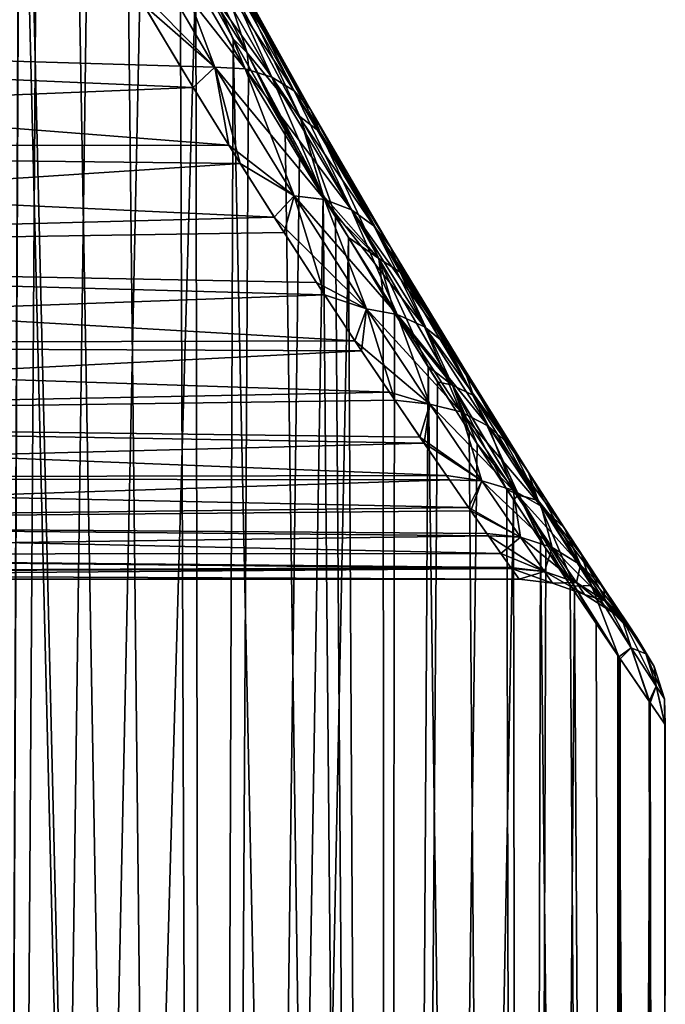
# Model space of a CAD drawing. Header units: millimetres. Extents: x -24 to 50, y -104 to 68.
# Tile 21 of 107: x 21.19 to 22.5, y -79.36 to -77.36. Entities that reach past the tile are written whole.
import ezdxf

# ---------------------------------------------------------------- set-up
doc = ezdxf.new("R2010")
doc.units = ezdxf.units.MM
doc.header["$LTSCALE"] = 65.185185
for name, color, linetype in [('65', 7, 'CONTINUOUS'), ('68', 7, 'CONTINUOUS'), ('73', 7, 'CONTINUOUS')]:
    doc.layers.add(name, color=color, linetype=linetype)

msp = doc.modelspace()

# ---------------------------------------------------------------- linework, layer by layer
at = {"layer": '65', "color": 253, "linetype": 'Continuous', "true_color": 0xaab4c3}
for points in [[(21.187, -76.5452, 4.2392), (21.1018, -76.3478, 4.361), (21.1224, -92, 4.332), (21.187, -76.5452, 4.2392)], [(21.1867, -76.5446, -4.2396), (21.2237, -76.6263, -4.1851), (21.1224, -92, -4.332), (21.1867, -76.5446, -4.2396)], [(21.5681, -92, 3.6208), (21.187, -76.5452, 4.2392), (21.1224, -92, 4.332), (21.5681, -92, 3.6208)], [(21.1974, -76.5684, 4.224), (21.187, -76.5452, 4.2392), (21.5681, -92, 3.6208), (21.1974, -76.5684, 4.224)], [(21.2989, -76.7868, 4.071), (21.1974, -76.5684, 4.224), (21.5681, -92, 3.6208), (21.2989, -76.7868, 4.071)], [(21.2237, -76.6263, -4.1851), (21.3286, -76.8481, -4.0247), (21.1224, -92, -4.332), (21.2237, -76.6263, -4.1851)], [(21.4045, -77.0004, 3.9028), (21.2989, -76.7868, 4.071), (21.5681, -92, 3.6208), (21.4045, -77.0004, 3.9028)], [(21.3286, -76.8481, -4.0247), (21.4361, -77.062, -3.8505), (21.1224, -92, -4.332), (21.3286, -76.8481, -4.0247)], [(21.5121, -77.2067, 3.7205), (21.4045, -77.0004, 3.9028), (21.5681, -92, 3.6208), (21.5121, -77.2067, 3.7205)], [(21.4361, -77.062, -3.8505), (21.5441, -77.2662, -3.6639), (21.1224, -92, -4.332), (21.4361, -77.062, -3.8505)], [(21.6197, -77.4037, 3.5255), (21.5121, -77.2067, 3.7205), (21.5681, -92, 3.6208), (21.6197, -77.4037, 3.5255)], [(21.1224, -92, -4.332), (21.5441, -77.2662, -3.6639), (21.5681, -92, -3.6208), (21.1224, -92, -4.332)], [(21.5441, -77.2662, -3.6639), (21.6508, -77.4591, -3.4665), (21.5681, -92, -3.6208), (21.5441, -77.2662, -3.6639)], [(21.9315, -92, 2.8643), (21.6197, -77.4037, 3.5255), (21.5681, -92, 3.6208), (21.9315, -92, 2.8643)], [(21.7255, -77.5897, 3.3193), (21.6197, -77.4037, 3.5255), (21.9315, -92, 2.8643), (21.7255, -77.5897, 3.3193)], [(21.6508, -77.4591, -3.4665), (21.7545, -77.6396, -3.2598), (21.5681, -92, -3.6208), (21.6508, -77.4591, -3.4665)], [(21.8025, -77.7211, 3.1584), (21.7255, -77.5897, 3.3193), (21.9315, -92, 2.8643), (21.8025, -77.7211, 3.1584)], [(21.7545, -77.6396, -3.2598), (21.8027, -77.7214, -3.158), (21.5681, -92, -3.6208), (21.7545, -77.6396, -3.2598)], [(21.8027, -77.7214, -3.158), (21.8537, -77.8066, -3.0459), (21.5681, -92, -3.6208), (21.8027, -77.7214, -3.158)], [(21.8276, -77.7631, 3.1039), (21.8025, -77.7211, 3.1584), (21.9315, -92, 2.8643), (21.8276, -77.7631, 3.1039)], [(21.9244, -77.9228, 2.8814), (21.8276, -77.7631, 3.1039), (21.9315, -92, 2.8643), (21.9244, -77.9228, 2.8814)], [(21.5681, -92, -3.6208), (21.8537, -77.8066, -3.0459), (21.9315, -92, -2.8643), (21.5681, -92, -3.6208)], [(21.8537, -77.8066, -3.0459), (21.9472, -77.9599, -2.8259), (21.9315, -92, -2.8643), (21.8537, -77.8066, -3.0459)], [(22.0151, -78.0686, 2.6531), (21.9244, -77.9228, 2.8814), (21.9315, -92, 2.8643), (22.0151, -78.0686, 2.6531)], [(21.9472, -77.9599, -2.8259), (22.0345, -78.0994, -2.601), (21.9315, -92, -2.8643), (21.9472, -77.9599, -2.8259)], [(22.2081, -92, 2.072), (22.0151, -78.0686, 2.6531), (21.9315, -92, 2.8643), (22.2081, -92, 2.072)], [(22.0987, -78.2002, 2.4203), (22.0151, -78.0686, 2.6531), (22.2081, -92, 2.072), (22.0987, -78.2002, 2.4203)], [(22.0345, -78.0994, -2.601), (22.115, -78.2255, -2.372), (21.9315, -92, -2.8643), (22.0345, -78.0994, -2.601)], [(22.1749, -78.3178, 2.1842), (22.0987, -78.2002, 2.4203), (22.2081, -92, 2.072), (22.1749, -78.3178, 2.1842)], [(22.115, -78.2255, -2.372), (22.1882, -78.3382, -2.1399), (21.9315, -92, -2.8643), (22.115, -78.2255, -2.372)], [(22.2433, -78.4218, 1.9455), (22.1749, -78.3178, 2.1842), (22.2081, -92, 2.072), (22.2433, -78.4218, 1.9455)], [(21.9315, -92, -2.8643), (22.1882, -78.3382, -2.1399), (22.2081, -92, -2.072), (21.9315, -92, -2.8643)], [(22.1882, -78.3382, -2.1399), (22.254, -78.4379, -1.9052), (22.2081, -92, -2.072), (22.1882, -78.3382, -2.1399)], [(22.3945, -92, 1.2537), (22.2433, -78.4218, 1.9455), (22.2081, -92, 2.072), (22.3945, -92, 1.2537)], [(22.3037, -78.5124, 1.7049), (22.2433, -78.4218, 1.9455), (22.3945, -92, 1.2537), (22.3037, -78.5124, 1.7049)], [(22.254, -78.4379, -1.9052), (22.312, -78.5248, -1.6687), (22.2081, -92, -2.072), (22.254, -78.4379, -1.9052)], [(22.3559, -78.5899, 1.4632), (22.3037, -78.5124, 1.7049), (22.3945, -92, 1.2537), (22.3559, -78.5899, 1.4632)], [(22.2081, -92, -2.072), (22.312, -78.5248, -1.6687), (22.3945, -92, -1.2537), (22.2081, -92, -2.072)], [(22.312, -78.5248, -1.6687), (22.4021, -78.6578, -1.208), (22.3945, -92, -1.2537), (22.312, -78.5248, -1.6687)], [(22.3999, -78.6547, 1.221), (22.3559, -78.5899, 1.4632), (22.3945, -92, 1.2537), (22.3999, -78.6547, 1.221)], [(22.4883, -92, 0.4196), (22.3999, -78.6547, 1.221), (22.3945, -92, 1.2537), (22.4883, -92, 0.4196)], [(22.4021, -78.6578, -1.208), (22.4046, -78.6615, -1.1925), (22.3945, -92, -1.2537), (22.4021, -78.6578, -1.208)], [(22.4046, -78.6615, -1.1925), (22.466, -78.7509, -0.7132), (22.3945, -92, -1.2537), (22.4046, -78.6615, -1.1925)], [(22.402, -78.6577, 1.2084), (22.3999, -78.6547, 1.221), (22.4883, -92, 0.4196), (22.402, -78.6577, 1.2084)], [(22.4638, -78.7477, 0.7361), (22.402, -78.6577, 1.2084), (22.4883, -92, 0.4196), (22.4638, -78.7477, 0.7361)], [(22.3945, -92, -1.2537), (22.466, -78.7509, -0.7132), (22.4883, -92, -0.4196), (22.3945, -92, -1.2537)], [(22.4958, -78.7939, 0.2513), (22.4638, -78.7477, 0.7361), (22.4883, -92, 0.4196), (22.4958, -78.7939, 0.2513)], [(22.466, -78.7509, -0.7132), (22.4964, -78.7948, -0.2318), (22.4883, -92, -0.4196), (22.466, -78.7509, -0.7132)], [(22.4964, -78.7948, -0.2318), (22.4958, -78.7939, 0.2513), (22.4883, -92, -0.4196), (22.4964, -78.7948, -0.2318)], [(22.4883, -92, -0.4196), (22.4958, -78.7939, 0.2513), (22.4883, -92, 0.4196), (22.4883, -92, -0.4196)]]:
    msp.add_3dface(points, dxfattribs=at)
at = {"layer": '68', "color": 253, "linetype": 'Continuous', "true_color": 0xaab4c3}
for points in [[(18.0682, -77.0682, 3.2918), (21.4094, -77.2854, 3.0751), (18.3649, -77.3649, 2.9878), (18.0682, -77.0682, 3.2918)], [(21.4094, -77.2854, 3.0751), (21.5125, -77.4589, 2.8785), (18.3649, -77.3649, 2.9878), (21.4094, -77.2854, 3.0751)], [(21.5388, -77.5024, -2.8255), (21.4383, -77.3347, -3.0216), (18.3649, -77.3649, -2.9879), (21.5388, -77.5024, -2.8255)], [(18.6219, -77.6219, -2.6705), (21.5388, -77.5024, -2.8255), (18.3649, -77.3649, -2.9879), (18.6219, -77.6219, -2.6705)], [(21.5125, -77.4589, 2.8785), (21.6109, -77.6193, 2.674), (18.3649, -77.3649, 2.9878), (21.5125, -77.4589, 2.8785)], [(18.3649, -77.3649, 2.9878), (21.6109, -77.6193, 2.674), (18.622, -77.622, 2.6705), (18.3649, -77.3649, 2.9878)], [(21.6341, -77.6564, -2.6231), (21.5388, -77.5024, -2.8255), (18.6219, -77.6219, -2.6705), (21.6341, -77.6564, -2.6231)], [(18.8413, -77.8412, -2.3441), (21.6341, -77.6564, -2.6231), (18.6219, -77.6219, -2.6705), (18.8413, -77.8412, -2.3441)], [(21.6109, -77.6193, 2.674), (21.7033, -77.7657, 2.4636), (18.622, -77.622, 2.6705), (21.6109, -77.6193, 2.674)], [(18.622, -77.622, 2.6705), (21.7033, -77.7657, 2.4636), (18.8413, -77.8413, 2.3441), (18.622, -77.622, 2.6705)], [(21.7232, -77.7967, -2.4156), (21.6341, -77.6564, -2.6231), (18.8413, -77.8412, -2.3441), (21.7232, -77.7967, -2.4156)], [(21.7033, -77.7657, 2.4636), (21.7888, -77.898, 2.2485), (18.8413, -77.8413, 2.3441), (21.7033, -77.7657, 2.4636)], [(21.8054, -77.9234, -2.2039), (21.7232, -77.7967, -2.4156), (18.8413, -77.8412, -2.3441), (21.8054, -77.9234, -2.2039)], [(19.0249, -78.0249, -2.0125), (21.8054, -77.9234, -2.2039), (18.8413, -77.8412, -2.3441), (19.0249, -78.0249, -2.0125)], [(21.7888, -77.898, 2.2485), (21.8667, -78.0162, 2.0298), (18.8413, -77.8413, 2.3441), (21.7888, -77.898, 2.2485)], [(18.8413, -77.8413, 2.3441), (21.8667, -78.0162, 2.0298), (19.0249, -78.0249, 2.0124), (18.8413, -77.8413, 2.3441)], [(21.8804, -78.0366, -1.9888), (21.8054, -77.9234, -2.2039), (19.0249, -78.0249, -2.0125), (21.8804, -78.0366, -1.9888)], [(21.8667, -78.0162, 2.0298), (21.9368, -78.1206, 1.8084), (19.0249, -78.0249, 2.0124), (21.8667, -78.0162, 2.0298)], [(19.1755, -78.1755, -1.6778), (21.8804, -78.0366, -1.9888), (19.0249, -78.0249, -2.0125), (19.1755, -78.1755, -1.6778)], [(19.0249, -78.0249, 2.0124), (21.9368, -78.1206, 1.8084), (19.1755, -78.1755, 1.6778), (19.0249, -78.0249, 2.0124)], [(21.9477, -78.1368, -1.7712), (21.8804, -78.0366, -1.9888), (19.1755, -78.1755, -1.6778), (21.9477, -78.1368, -1.7712)], [(21.9368, -78.1206, 1.8084), (21.9987, -78.2116, 1.585), (19.1755, -78.1755, 1.6778), (21.9368, -78.1206, 1.8084)], [(22.0072, -78.224, -1.5516), (21.9477, -78.1368, -1.7712), (19.1755, -78.1755, -1.6778), (22.0072, -78.224, -1.5516)], [(19.2952, -78.2951, -1.3423), (22.0072, -78.224, -1.5516), (19.1755, -78.1755, -1.6778), (19.2952, -78.2951, -1.3423)], [(21.9987, -78.2116, 1.585), (22.0523, -78.2894, 1.3604), (19.1755, -78.1755, 1.6778), (21.9987, -78.2116, 1.585)], [(19.1755, -78.1755, 1.6778), (22.0523, -78.2894, 1.3604), (19.2952, -78.2952, 1.3422), (19.1755, -78.1755, 1.6778)], [(22.0587, -78.2987, -1.3307), (22.0072, -78.224, -1.5516), (19.2952, -78.2951, -1.3423), (22.0587, -78.2987, -1.3307)], [(22.0523, -78.2894, 1.3604), (22.0974, -78.3545, 1.1352), (19.2952, -78.2952, 1.3422), (22.0523, -78.2894, 1.3604)], [(19.3861, -78.3861, -1.0061), (22.0587, -78.2987, -1.3307), (19.2952, -78.2951, -1.3423), (19.3861, -78.3861, -1.0061)], [(19.2952, -78.2952, 1.3422), (22.0974, -78.3545, 1.1352), (19.3861, -78.3861, 1.0061), (19.2952, -78.2952, 1.3422)], [(22.1022, -78.3612, -1.109), (22.0587, -78.2987, -1.3307), (19.3861, -78.3861, -1.0061), (22.1022, -78.3612, -1.109)], [(22.0974, -78.3545, 1.1352), (22.1343, -78.4071, 0.9098), (19.3861, -78.3861, 1.0061), (22.0974, -78.3545, 1.1352)], [(22.1376, -78.4118, -0.8866), (22.1022, -78.3612, -1.109), (19.3861, -78.3861, -1.0061), (22.1376, -78.4118, -0.8866)], [(19.4497, -78.4497, -0.6708), (22.1376, -78.4118, -0.8866), (19.3861, -78.3861, -1.0061), (19.4497, -78.4497, -0.6708)], [(22.1343, -78.4071, 0.9098), (22.1629, -78.4477, 0.6843), (19.3861, -78.3861, 1.0061), (22.1343, -78.4071, 0.9098)], [(19.3861, -78.3861, 1.0061), (22.1629, -78.4477, 0.6843), (19.4497, -78.4497, 0.6707), (19.3861, -78.3861, 1.0061)], [(22.1847, -78.4785, -0.4398), (22.1376, -78.4118, -0.8866), (19.4497, -78.4497, -0.6708), (22.1847, -78.4785, -0.4398)], [(22.1629, -78.4477, 0.6843), (22.1833, -78.4765, 0.4588), (19.4497, -78.4497, 0.6707), (22.1629, -78.4477, 0.6843)], [(19.4875, -78.4875, -0.3353), (22.1847, -78.4785, -0.4398), (19.4497, -78.4497, -0.6708), (19.4875, -78.4875, -0.3353)], [(19.4497, -78.4497, 0.6707), (22.1833, -78.4765, 0.4588), (19.4875, -78.4875, 0.3352), (19.4497, -78.4497, 0.6707)], [(22.1833, -78.4765, 0.4588), (22.2, -78.5, 0.0086), (19.4875, -78.4875, 0.3352), (22.1833, -78.4765, 0.4588)], [(19.5, -78.5), (22.1847, -78.4785, -0.4398), (19.4875, -78.4875, -0.3353), (19.5, -78.5)], [(22.2, -78.5, 0.0086), (22.1847, -78.4785, -0.4398), (19.5, -78.5), (22.2, -78.5, 0.0086)], [(19.4875, -78.4875, 0.3352), (22.2, -78.5, 0.0086), (19.5, -78.5), (19.4875, -78.4875, 0.3352)]]:
    msp.add_3dface(points, dxfattribs=at)
at = {"layer": '73', "color": 253, "linetype": 'Continuous', "true_color": 0xaab4c3}
for points in [[(21.5121, -77.2067, 3.7205), (21.6197, -77.4037, 3.5255), (21.4907, -77.1201, 3.7535), (21.5121, -77.2067, 3.7205)], [(21.6197, -77.4037, 3.5255), (21.6482, -77.4321, 3.4704), (21.4907, -77.1201, 3.7535), (21.6197, -77.4037, 3.5255)], [(21.6482, -77.4321, 3.4704), (21.5881, -77.2461, 3.5534), (21.4907, -77.1201, 3.7535), (21.6482, -77.4321, 3.4704)], [(21.6483, -77.4323, -3.4702), (21.5441, -77.2662, -3.6639), (21.4908, -77.1202, -3.7534), (21.6483, -77.4323, -3.4702)], [(21.6483, -77.4323, -3.4702), (21.4908, -77.1202, -3.7534), (21.5882, -77.2463, -3.5532), (21.6483, -77.4323, -3.4702)], [(21.4094, -77.2854, 3.0751), (21.4133, -77.1705, 3.2045), (21.5829, -77.4611, 2.8882), (21.4094, -77.2854, 3.0751)], [(21.4383, -77.3347, -3.0216), (21.5829, -77.4611, -2.8881), (21.4133, -77.1705, -3.2045), (21.4383, -77.3347, -3.0216)], [(21.474, -77.1707, 3.2371), (21.6439, -77.4649, 2.92), (21.4133, -77.1705, 3.2045), (21.474, -77.1707, 3.2371)], [(21.4133, -77.1705, 3.2045), (21.6439, -77.4649, 2.92), (21.5829, -77.4611, 2.8882), (21.4133, -77.1705, 3.2045)], [(21.5829, -77.4611, -2.8881), (21.474, -77.1707, -3.2371), (21.4133, -77.1705, -3.2045), (21.5829, -77.4611, -2.8881)], [(21.5281, -77.1826, 3.278), (21.6984, -77.4812, 2.959), (21.474, -77.1707, 3.2371), (21.5281, -77.1826, 3.278)], [(21.474, -77.1707, 3.2371), (21.6984, -77.4812, 2.959), (21.6439, -77.4649, 2.92), (21.474, -77.1707, 3.2371)], [(21.6439, -77.4649, -2.9199), (21.5282, -77.1827, -3.278), (21.474, -77.1707, -3.2371), (21.6439, -77.4649, -2.9199)], [(21.6439, -77.4649, -2.9199), (21.474, -77.1707, -3.2371), (21.5829, -77.4611, -2.8881), (21.6439, -77.4649, -2.9199)], [(21.5729, -77.2058, 3.3251), (21.7434, -77.5092, 3.0031), (21.5281, -77.1826, 3.278), (21.5729, -77.2058, 3.3251)], [(21.5281, -77.1826, 3.278), (21.7434, -77.5092, 3.0031), (21.6984, -77.4812, 2.959), (21.5281, -77.1826, 3.278)], [(21.6984, -77.4813, -2.9589), (21.5729, -77.2058, -3.3251), (21.5282, -77.1827, -3.278), (21.6984, -77.4813, -2.9589)], [(21.6984, -77.4813, -2.9589), (21.5282, -77.1827, -3.278), (21.6439, -77.4649, -2.9199), (21.6984, -77.4813, -2.9589)], [(21.6059, -77.2389, 3.3758), (21.7765, -77.5472, 3.0501), (21.5729, -77.2058, 3.3251), (21.6059, -77.2389, 3.3758)], [(21.5729, -77.2058, 3.3251), (21.7765, -77.5472, 3.0501), (21.7434, -77.5092, 3.0031), (21.5729, -77.2058, 3.3251)], [(21.7434, -77.5092, -3.0031), (21.6059, -77.2389, -3.3758), (21.5729, -77.2058, -3.3251), (21.7434, -77.5092, -3.0031)], [(21.7434, -77.5092, -3.0031), (21.5729, -77.2058, -3.3251), (21.6984, -77.4813, -2.9589), (21.7434, -77.5092, -3.0031)], [(21.6253, -77.2801, 3.4275), (21.7961, -77.5934, 3.0974), (21.6059, -77.2389, 3.3758), (21.6253, -77.2801, 3.4275)], [(21.6059, -77.2389, 3.3758), (21.7961, -77.5934, 3.0974), (21.7765, -77.5472, 3.0501), (21.6059, -77.2389, 3.3758)], [(21.7765, -77.5472, -3.05), (21.6253, -77.2802, -3.4275), (21.6059, -77.2389, -3.3758), (21.7765, -77.5472, -3.05)], [(21.7765, -77.5472, -3.05), (21.6059, -77.2389, -3.3758), (21.7434, -77.5092, -3.0031), (21.7765, -77.5472, -3.05)], [(21.5881, -77.2461, 3.5534), (21.755, -77.5614, 3.2373), (21.6253, -77.2801, 3.4275), (21.5881, -77.2461, 3.5534)], [(21.755, -77.5614, 3.2373), (21.5881, -77.2461, 3.5534), (21.6482, -77.4321, 3.4704), (21.755, -77.5614, 3.2373)], [(21.7551, -77.5616, -3.2371), (21.6483, -77.4323, -3.4702), (21.5882, -77.2463, -3.5532), (21.7551, -77.5616, -3.2371)], [(21.7551, -77.5616, -3.2371), (21.5882, -77.2463, -3.5532), (21.6253, -77.2802, -3.4275), (21.7551, -77.5616, -3.2371)], [(21.6508, -77.4591, -3.4665), (21.5441, -77.2662, -3.6639), (21.6483, -77.4323, -3.4702), (21.6508, -77.4591, -3.4665)], [(21.6253, -77.2801, 3.4275), (21.755, -77.5614, 3.2373), (21.7961, -77.5934, 3.0974), (21.6253, -77.2801, 3.4275)], [(21.7961, -77.5934, -3.0973), (21.7551, -77.5616, -3.2371), (21.6253, -77.2802, -3.4275), (21.7961, -77.5934, -3.0973)], [(21.7961, -77.5934, -3.0973), (21.6253, -77.2802, -3.4275), (21.7765, -77.5472, -3.05), (21.7961, -77.5934, -3.0973)], [(21.5125, -77.4589, 2.8785), (21.4094, -77.2854, 3.0751), (21.5829, -77.4611, 2.8882), (21.5125, -77.4589, 2.8785)], [(21.4383, -77.3347, -3.0216), (21.5388, -77.5024, -2.8255), (21.5829, -77.4611, -2.8881), (21.4383, -77.3347, -3.0216)], [(21.6197, -77.4037, 3.5255), (21.7255, -77.5897, 3.3193), (21.6482, -77.4321, 3.4704), (21.6197, -77.4037, 3.5255)], [(21.7255, -77.5897, 3.3193), (21.8025, -77.7211, 3.1584), (21.6482, -77.4321, 3.4704), (21.7255, -77.5897, 3.3193)], [(21.8025, -77.7211, 3.1584), (21.755, -77.5614, 3.2373), (21.6482, -77.4321, 3.4704), (21.8025, -77.7211, 3.1584)], [(21.8027, -77.7214, -3.158), (21.7545, -77.6396, -3.2598), (21.6483, -77.4323, -3.4702), (21.8027, -77.7214, -3.158)], [(21.8027, -77.7214, -3.158), (21.6483, -77.4323, -3.4702), (21.7551, -77.5616, -3.2371), (21.8027, -77.7214, -3.158)], [(21.7545, -77.6396, -3.2598), (21.6508, -77.4591, -3.4665), (21.6483, -77.4323, -3.4702), (21.7545, -77.6396, -3.2598)], [(21.6109, -77.6193, 2.674), (21.5125, -77.4589, 2.8785), (21.5829, -77.4611, 2.8882), (21.6109, -77.6193, 2.674)], [(21.5388, -77.5024, -2.8255), (21.6341, -77.6564, -2.6231), (21.5829, -77.4611, -2.8881), (21.5388, -77.5024, -2.8255)], [(21.6341, -77.6564, -2.6231), (21.7435, -77.7222, -2.5428), (21.5829, -77.4611, -2.8881), (21.6341, -77.6564, -2.6231)], [(21.6109, -77.6193, 2.674), (21.5829, -77.4611, 2.8882), (21.7435, -77.7222, 2.5428), (21.6109, -77.6193, 2.674)], [(21.6439, -77.4649, 2.92), (21.8051, -77.7299, 2.5728), (21.5829, -77.4611, 2.8882), (21.6439, -77.4649, 2.92)], [(21.5829, -77.4611, 2.8882), (21.8051, -77.7299, 2.5728), (21.7435, -77.7222, 2.5428), (21.5829, -77.4611, 2.8882)], [(21.7435, -77.7222, -2.5428), (21.6439, -77.4649, -2.9199), (21.5829, -77.4611, -2.8881), (21.7435, -77.7222, -2.5428)], [(21.6984, -77.4812, 2.959), (21.86, -77.7506, 2.609), (21.6439, -77.4649, 2.92), (21.6984, -77.4812, 2.959)], [(21.6439, -77.4649, 2.92), (21.86, -77.7506, 2.609), (21.8051, -77.7299, 2.5728), (21.6439, -77.4649, 2.92)], [(21.8051, -77.7299, -2.5728), (21.6984, -77.4813, -2.9589), (21.6439, -77.4649, -2.9199), (21.8051, -77.7299, -2.5728)], [(21.8051, -77.7299, -2.5728), (21.6439, -77.4649, -2.9199), (21.7435, -77.7222, -2.5428), (21.8051, -77.7299, -2.5728)], [(21.7434, -77.5092, 3.0031), (21.9054, -77.7833, 2.6493), (21.6984, -77.4812, 2.959), (21.7434, -77.5092, 3.0031)], [(21.6984, -77.4812, 2.959), (21.9054, -77.7833, 2.6493), (21.86, -77.7506, 2.609), (21.6984, -77.4812, 2.959)], [(21.86, -77.7506, -2.609), (21.7434, -77.5092, -3.0031), (21.6984, -77.4813, -2.9589), (21.86, -77.7506, -2.609)], [(21.86, -77.7506, -2.609), (21.6984, -77.4813, -2.9589), (21.8051, -77.7299, -2.5728), (21.86, -77.7506, -2.609)], [(21.7765, -77.5472, 3.0501), (21.9388, -77.8261, 2.6917), (21.7434, -77.5092, 3.0031), (21.7765, -77.5472, 3.0501)], [(21.7434, -77.5092, 3.0031), (21.9388, -77.8261, 2.6917), (21.9054, -77.7833, 2.6493), (21.7434, -77.5092, 3.0031)], [(21.9054, -77.7833, -2.6493), (21.7765, -77.5472, -3.05), (21.7434, -77.5092, -3.0031), (21.9054, -77.7833, -2.6493)], [(21.9054, -77.7833, -2.6493), (21.7434, -77.5092, -3.0031), (21.86, -77.7506, -2.609), (21.9054, -77.7833, -2.6493)], [(21.8025, -77.7211, 3.1584), (21.8276, -77.7631, 3.1039), (21.755, -77.5614, 3.2373), (21.8025, -77.7211, 3.1584)], [(21.8276, -77.7631, 3.1039), (21.9154, -77.8491, 2.8891), (21.755, -77.5614, 3.2373), (21.8276, -77.7631, 3.1039)], [(21.755, -77.5614, 3.2373), (21.9154, -77.8491, 2.8891), (21.7961, -77.5934, 3.0974), (21.755, -77.5614, 3.2373)], [(21.9155, -77.8492, -2.8889), (21.8027, -77.7214, -3.158), (21.7551, -77.5616, -3.2371), (21.9155, -77.8492, -2.8889)], [(21.9155, -77.8492, -2.8889), (21.7551, -77.5616, -3.2371), (21.7961, -77.5934, -3.0973), (21.9155, -77.8492, -2.8889)], [(21.7961, -77.5934, 3.0974), (21.9585, -77.8769, 2.734), (21.7765, -77.5472, 3.0501), (21.7961, -77.5934, 3.0974)], [(21.7765, -77.5472, 3.0501), (21.9585, -77.8769, 2.734), (21.9388, -77.8261, 2.6917), (21.7765, -77.5472, 3.0501)], [(21.9388, -77.8261, -2.6917), (21.7961, -77.5934, -3.0973), (21.7765, -77.5472, -3.05), (21.9388, -77.8261, -2.6917)], [(21.9388, -77.8261, -2.6917), (21.7765, -77.5472, -3.05), (21.9054, -77.7833, -2.6493), (21.9388, -77.8261, -2.6917)], [(21.9585, -77.8769, -2.734), (21.9155, -77.8492, -2.8889), (21.7961, -77.5934, -3.0973), (21.9585, -77.8769, -2.734)], [(21.7961, -77.5934, 3.0974), (21.9154, -77.8491, 2.8891), (21.9585, -77.8769, 2.734), (21.7961, -77.5934, 3.0974)], [(21.9585, -77.8769, -2.734), (21.7961, -77.5934, -3.0973), (21.9388, -77.8261, -2.6917), (21.9585, -77.8769, -2.734)], [(21.7033, -77.7657, 2.4636), (21.6109, -77.6193, 2.674), (21.7435, -77.7222, 2.5428), (21.7033, -77.7657, 2.4636)], [(21.6341, -77.6564, -2.6231), (21.7232, -77.7967, -2.4156), (21.7435, -77.7222, -2.5428), (21.6341, -77.6564, -2.6231)], [(21.7033, -77.7657, 2.4636), (21.7435, -77.7222, 2.5428), (21.8903, -77.9512, 2.17), (21.7033, -77.7657, 2.4636)], [(21.7232, -77.7967, -2.4156), (21.8054, -77.9234, -2.2039), (21.7435, -77.7222, -2.5428), (21.7232, -77.7967, -2.4156)], [(21.8054, -77.9234, -2.2039), (21.8903, -77.9512, -2.17), (21.7435, -77.7222, -2.5428), (21.8054, -77.9234, -2.2039)], [(21.8051, -77.7299, 2.5728), (21.9526, -77.9628, 2.1972), (21.7435, -77.7222, 2.5428), (21.8051, -77.7299, 2.5728)], [(21.7435, -77.7222, 2.5428), (21.9526, -77.9628, 2.1972), (21.8903, -77.9512, 2.17), (21.7435, -77.7222, 2.5428)], [(21.8903, -77.9512, -2.17), (21.8051, -77.7299, -2.5728), (21.7435, -77.7222, -2.5428), (21.8903, -77.9512, -2.17)], [(21.8537, -77.8066, -3.0459), (21.8027, -77.7214, -3.158), (21.9155, -77.8492, -2.8889), (21.8537, -77.8066, -3.0459)], [(21.86, -77.7506, 2.609), (22.0081, -77.9878, 2.2295), (21.8051, -77.7299, 2.5728), (21.86, -77.7506, 2.609)], [(21.8051, -77.7299, 2.5728), (22.0081, -77.9878, 2.2295), (21.9526, -77.9628, 2.1972), (21.8051, -77.7299, 2.5728)], [(21.9526, -77.9628, -2.1972), (21.86, -77.7506, -2.609), (21.8051, -77.7299, -2.5728), (21.9526, -77.9628, -2.1972)], [(21.9526, -77.9628, -2.1972), (21.8051, -77.7299, -2.5728), (21.8903, -77.9512, -2.17), (21.9526, -77.9628, -2.1972)], [(21.8276, -77.7631, 3.1039), (21.9244, -77.9228, 2.8814), (21.9154, -77.8491, 2.8891), (21.8276, -77.7631, 3.1039)], [(21.9054, -77.7833, 2.6493), (22.054, -78.0249, 2.2651), (21.86, -77.7506, 2.609), (21.9054, -77.7833, 2.6493)], [(21.86, -77.7506, 2.609), (22.054, -78.0249, 2.2651), (22.0081, -77.9878, 2.2295), (21.86, -77.7506, 2.609)], [(22.0081, -77.9878, -2.2295), (21.9054, -77.7833, -2.6493), (21.86, -77.7506, -2.609), (22.0081, -77.9878, -2.2295)], [(22.0081, -77.9878, -2.2295), (21.86, -77.7506, -2.609), (21.9526, -77.9628, -2.1972), (22.0081, -77.9878, -2.2295)], [(21.7888, -77.898, 2.2485), (21.7033, -77.7657, 2.4636), (21.8903, -77.9512, 2.17), (21.7888, -77.898, 2.2485)], [(21.9388, -77.8261, 2.6917), (22.0878, -78.0722, 2.3021), (21.9054, -77.7833, 2.6493), (21.9388, -77.8261, 2.6917)], [(21.9054, -77.7833, 2.6493), (22.0878, -78.0722, 2.3021), (22.054, -78.0249, 2.2651), (21.9054, -77.7833, 2.6493)], [(22.054, -78.025, -2.2651), (21.9388, -77.8261, -2.6917), (21.9054, -77.7833, -2.6493), (22.054, -78.025, -2.2651)], [(22.054, -78.025, -2.2651), (21.9054, -77.7833, -2.6493), (22.0081, -77.9878, -2.2295), (22.054, -78.025, -2.2651)], [(21.9472, -77.9599, -2.8259), (21.8537, -77.8066, -3.0459), (21.9155, -77.8492, -2.8889), (21.9472, -77.9599, -2.8259)], [(21.9585, -77.8769, 2.734), (22.1077, -78.1272, 2.3387), (21.9388, -77.8261, 2.6917), (21.9585, -77.8769, 2.734)], [(21.9388, -77.8261, 2.6917), (22.1077, -78.1272, 2.3387), (22.0878, -78.0722, 2.3021), (21.9388, -77.8261, 2.6917)], [(22.0878, -78.0722, -2.3021), (21.9585, -77.8769, -2.734), (21.9388, -77.8261, -2.6917), (22.0878, -78.0722, -2.3021)], [(22.0878, -78.0722, -2.3021), (21.9388, -77.8261, -2.6917), (22.054, -78.025, -2.2651), (22.0878, -78.0722, -2.3021)], [(21.9244, -77.9228, 2.8814), (22.0151, -78.0686, 2.6531), (21.9154, -77.8491, 2.8891), (21.9244, -77.9228, 2.8814)], [(22.0151, -78.0686, 2.6531), (22.0648, -78.1061, 2.51), (21.9154, -77.8491, 2.8891), (22.0151, -78.0686, 2.6531)], [(21.9154, -77.8491, 2.8891), (22.0648, -78.1061, 2.51), (21.9585, -77.8769, 2.734), (21.9154, -77.8491, 2.8891)], [(22.0649, -78.1063, -2.5098), (21.9472, -77.9599, -2.8259), (21.9155, -77.8492, -2.8889), (22.0649, -78.1063, -2.5098)], [(22.0649, -78.1063, -2.5098), (21.9155, -77.8492, -2.8889), (21.9585, -77.8769, -2.734), (22.0649, -78.1063, -2.5098)], [(22.1077, -78.1272, -2.3387), (22.0649, -78.1063, -2.5098), (21.9585, -77.8769, -2.734), (22.1077, -78.1272, -2.3387)], [(21.9585, -77.8769, 2.734), (22.0648, -78.1061, 2.51), (22.1077, -78.1272, 2.3387), (21.9585, -77.8769, 2.734)], [(22.1077, -78.1272, -2.3387), (21.9585, -77.8769, -2.734), (22.0878, -78.0722, -2.3021), (22.1077, -78.1272, -2.3387)], [(21.8667, -78.0162, 2.0298), (21.7888, -77.898, 2.2485), (21.8903, -77.9512, 2.17), (21.8667, -78.0162, 2.0298)], [(21.8054, -77.9234, -2.2039), (21.8804, -78.0366, -1.9888), (21.8903, -77.9512, -2.17), (21.8054, -77.9234, -2.2039)], [(21.8667, -78.0162, 2.0298), (21.8903, -77.9512, 2.17), (22.0187, -78.1451, 1.7717), (21.8667, -78.0162, 2.0298)], [(21.8804, -78.0366, -1.9888), (21.9477, -78.1368, -1.7712), (21.8903, -77.9512, -2.17), (21.8804, -78.0366, -1.9888)], [(21.9477, -78.1368, -1.7712), (22.0187, -78.1451, -1.7716), (21.8903, -77.9512, -2.17), (21.9477, -78.1368, -1.7712)], [(21.9526, -77.9628, 2.1972), (22.0817, -78.1604, 1.7951), (21.8903, -77.9512, 2.17), (21.9526, -77.9628, 2.1972)], [(21.8903, -77.9512, 2.17), (22.0817, -78.1604, 1.7951), (22.0187, -78.1451, 1.7717), (21.8903, -77.9512, 2.17)], [(22.0187, -78.1451, -1.7716), (21.9526, -77.9628, -2.1972), (21.8903, -77.9512, -2.17), (22.0187, -78.1451, -1.7716)], [(22.0345, -78.0994, -2.601), (21.9472, -77.9599, -2.8259), (22.0649, -78.1063, -2.5098), (22.0345, -78.0994, -2.601)], [(22.0081, -77.9878, 2.2295), (22.1379, -78.1894, 1.8225), (21.9526, -77.9628, 2.1972), (22.0081, -77.9878, 2.2295)], [(21.9526, -77.9628, 2.1972), (22.1379, -78.1894, 1.8225), (22.0817, -78.1604, 1.7951), (21.9526, -77.9628, 2.1972)], [(22.0817, -78.1604, -1.7951), (22.0081, -77.9878, -2.2295), (21.9526, -77.9628, -2.1972), (22.0817, -78.1604, -1.7951)], [(22.0817, -78.1604, -1.7951), (21.9526, -77.9628, -2.1972), (22.0187, -78.1451, -1.7716), (22.0817, -78.1604, -1.7951)], [(22.054, -78.0249, 2.2651), (22.1843, -78.2306, 1.8524), (22.0081, -77.9878, 2.2295), (22.054, -78.0249, 2.2651)], [(22.0081, -77.9878, 2.2295), (22.1843, -78.2306, 1.8524), (22.1379, -78.1894, 1.8225), (22.0081, -77.9878, 2.2295)], [(22.1379, -78.1894, -1.8225), (22.054, -78.025, -2.2651), (22.0081, -77.9878, -2.2295), (22.1379, -78.1894, -1.8225)], [(22.1379, -78.1894, -1.8225), (22.0081, -77.9878, -2.2295), (22.0817, -78.1604, -1.7951), (22.1379, -78.1894, -1.8225)], [(21.9368, -78.1206, 1.8084), (21.8667, -78.0162, 2.0298), (22.0187, -78.1451, 1.7717), (21.9368, -78.1206, 1.8084)], [(22.0878, -78.0722, 2.3021), (22.2185, -78.2819, 1.8833), (22.054, -78.0249, 2.2651), (22.0878, -78.0722, 2.3021)], [(22.054, -78.0249, 2.2651), (22.2185, -78.2819, 1.8833), (22.1843, -78.2306, 1.8524), (22.054, -78.0249, 2.2651)], [(22.1843, -78.2306, -1.8524), (22.0878, -78.0722, -2.3021), (22.054, -78.025, -2.2651), (22.1843, -78.2306, -1.8524)], [(22.1843, -78.2306, -1.8524), (22.054, -78.025, -2.2651), (22.1379, -78.1894, -1.8225), (22.1843, -78.2306, -1.8524)], [(22.0151, -78.0686, 2.6531), (22.0987, -78.2002, 2.4203), (22.0648, -78.1061, 2.51), (22.0151, -78.0686, 2.6531)], [(22.1077, -78.1272, 2.3387), (22.2387, -78.3404, 1.9135), (22.0878, -78.0722, 2.3021), (22.1077, -78.1272, 2.3387)], [(22.0878, -78.0722, 2.3021), (22.2387, -78.3404, 1.9135), (22.2185, -78.2819, 1.8833), (22.0878, -78.0722, 2.3021)], [(22.2185, -78.2819, -1.8833), (22.1077, -78.1272, -2.3387), (22.0878, -78.0722, -2.3021), (22.2185, -78.2819, -1.8833)], [(22.2185, -78.2819, -1.8833), (22.0878, -78.0722, -2.3021), (22.1843, -78.2306, -1.8524), (22.2185, -78.2819, -1.8833)], [(22.115, -78.2255, -2.372), (22.0345, -78.0994, -2.601), (22.0649, -78.1063, -2.5098), (22.115, -78.2255, -2.372)], [(21.9987, -78.2116, 1.585), (21.9368, -78.1206, 1.8084), (22.0187, -78.1451, 1.7717), (21.9987, -78.2116, 1.585)], [(22.0987, -78.2002, 2.4203), (22.1749, -78.3178, 2.1842), (22.0648, -78.1061, 2.51), (22.0987, -78.2002, 2.4203)], [(22.1749, -78.3178, 2.1842), (22.1985, -78.3291, 2.1017), (22.0648, -78.1061, 2.51), (22.1749, -78.3178, 2.1842)], [(22.0648, -78.1061, 2.51), (22.1985, -78.3291, 2.1017), (22.1077, -78.1272, 2.3387), (22.0648, -78.1061, 2.51)], [(22.1986, -78.3293, -2.1014), (22.115, -78.2255, -2.372), (22.0649, -78.1063, -2.5098), (22.1986, -78.3293, -2.1014)], [(22.1986, -78.3293, -2.1014), (22.0649, -78.1063, -2.5098), (22.1077, -78.1272, -2.3387), (22.1986, -78.3293, -2.1014)], [(21.9477, -78.1368, -1.7712), (22.0072, -78.224, -1.5516), (22.0187, -78.1451, -1.7716), (21.9477, -78.1368, -1.7712)], [(22.2387, -78.3405, -1.9135), (22.1986, -78.3293, -2.1014), (22.1077, -78.1272, -2.3387), (22.2387, -78.3405, -1.9135)], [(22.1077, -78.1272, 2.3387), (22.1985, -78.3291, 2.1017), (22.2387, -78.3404, 1.9135), (22.1077, -78.1272, 2.3387)], [(22.2387, -78.3405, -1.9135), (22.1077, -78.1272, -2.3387), (22.2185, -78.2819, -1.8833), (22.2387, -78.3405, -1.9135)], [(21.9987, -78.2116, 1.585), (22.0187, -78.1451, 1.7717), (22.1241, -78.3006, 1.3508), (21.9987, -78.2116, 1.585)], [(22.0072, -78.224, -1.5516), (22.1242, -78.3006, -1.3508), (22.0187, -78.1451, -1.7716), (22.0072, -78.224, -1.5516)], [(22.0817, -78.1604, 1.7951), (22.1879, -78.3191, 1.3695), (22.0187, -78.1451, 1.7717), (22.0817, -78.1604, 1.7951)], [(22.0187, -78.1451, 1.7717), (22.1879, -78.3191, 1.3695), (22.1241, -78.3006, 1.3508), (22.0187, -78.1451, 1.7717)], [(22.1242, -78.3006, -1.3508), (22.0817, -78.1604, -1.7951), (22.0187, -78.1451, -1.7716), (22.1242, -78.3006, -1.3508)], [(22.1379, -78.1894, 1.8225), (22.2447, -78.3516, 1.3911), (22.0817, -78.1604, 1.7951), (22.1379, -78.1894, 1.8225)], [(22.0817, -78.1604, 1.7951), (22.2447, -78.3516, 1.3911), (22.1879, -78.3191, 1.3695), (22.0817, -78.1604, 1.7951)], [(22.1879, -78.3191, -1.3695), (22.1379, -78.1894, -1.8225), (22.0817, -78.1604, -1.7951), (22.1879, -78.3191, -1.3695)], [(22.1879, -78.3191, -1.3695), (22.0817, -78.1604, -1.7951), (22.1242, -78.3006, -1.3508), (22.1879, -78.3191, -1.3695)], [(22.1843, -78.2306, 1.8524), (22.2917, -78.3963, 1.4144), (22.1379, -78.1894, 1.8225), (22.1843, -78.2306, 1.8524)], [(22.1379, -78.1894, 1.8225), (22.2917, -78.3963, 1.4144), (22.2447, -78.3516, 1.3911), (22.1379, -78.1894, 1.8225)], [(22.2447, -78.3516, -1.391), (22.1843, -78.2306, -1.8524), (22.1379, -78.1894, -1.8225), (22.2447, -78.3516, -1.391)], [(22.2447, -78.3516, -1.391), (22.1379, -78.1894, -1.8225), (22.1879, -78.3191, -1.3695), (22.2447, -78.3516, -1.391)], [(22.0523, -78.2894, 1.3604), (21.9987, -78.2116, 1.585), (22.1241, -78.3006, 1.3508), (22.0523, -78.2894, 1.3604)], [(22.0072, -78.224, -1.5516), (22.0587, -78.2987, -1.3307), (22.1242, -78.3006, -1.3508), (22.0072, -78.224, -1.5516)], [(22.1882, -78.3382, -2.1399), (22.115, -78.2255, -2.372), (22.1986, -78.3293, -2.1014), (22.1882, -78.3382, -2.1399)], [(22.2185, -78.2819, 1.8833), (22.3263, -78.4509, 1.4384), (22.1843, -78.2306, 1.8524), (22.2185, -78.2819, 1.8833)], [(22.1843, -78.2306, 1.8524), (22.3263, -78.4509, 1.4384), (22.2917, -78.3963, 1.4144), (22.1843, -78.2306, 1.8524)], [(22.2917, -78.3963, -1.4144), (22.2185, -78.2819, -1.8833), (22.1843, -78.2306, -1.8524), (22.2917, -78.3963, -1.4144)], [(22.2917, -78.3963, -1.4144), (22.1843, -78.2306, -1.8524), (22.2447, -78.3516, -1.391), (22.2917, -78.3963, -1.4144)], [(22.2387, -78.3404, 1.9135), (22.3467, -78.5125, 1.4617), (22.2185, -78.2819, 1.8833), (22.2387, -78.3404, 1.9135)], [(22.2185, -78.2819, 1.8833), (22.3467, -78.5125, 1.4617), (22.3263, -78.4509, 1.4384), (22.2185, -78.2819, 1.8833)], [(22.3263, -78.4509, -1.4384), (22.2387, -78.3405, -1.9135), (22.2185, -78.2819, -1.8833), (22.3263, -78.4509, -1.4384)], [(22.3263, -78.4509, -1.4384), (22.2185, -78.2819, -1.8833), (22.2917, -78.3963, -1.4144), (22.3263, -78.4509, -1.4384)], [(22.0974, -78.3545, 1.1352), (22.0523, -78.2894, 1.3604), (22.1241, -78.3006, 1.3508), (22.0974, -78.3545, 1.1352)], [(22.0587, -78.2987, -1.3307), (22.1022, -78.3612, -1.109), (22.1242, -78.3006, -1.3508), (22.0587, -78.2987, -1.3307)], [(22.0974, -78.3545, 1.1352), (22.1241, -78.3006, 1.3508), (22.2028, -78.4146, 0.9116), (22.0974, -78.3545, 1.1352)], [(22.1022, -78.3612, -1.109), (22.2028, -78.4146, -0.9116), (22.1242, -78.3006, -1.3508), (22.1022, -78.3612, -1.109)], [(22.1879, -78.3191, 1.3695), (22.2672, -78.4357, 0.9246), (22.1241, -78.3006, 1.3508), (22.1879, -78.3191, 1.3695)], [(22.1241, -78.3006, 1.3508), (22.2672, -78.4357, 0.9246), (22.2028, -78.4146, 0.9116), (22.1241, -78.3006, 1.3508)], [(22.2028, -78.4146, -0.9116), (22.1879, -78.3191, -1.3695), (22.1242, -78.3006, -1.3508), (22.2028, -78.4146, -0.9116)], [(22.1749, -78.3178, 2.1842), (22.2433, -78.4218, 1.9455), (22.1985, -78.3291, 2.1017), (22.1749, -78.3178, 2.1842)], [(22.2447, -78.3516, 1.3911), (22.3246, -78.4708, 0.9395), (22.1879, -78.3191, 1.3695), (22.2447, -78.3516, 1.3911)], [(22.1879, -78.3191, 1.3695), (22.3246, -78.4708, 0.9395), (22.2672, -78.4357, 0.9246), (22.1879, -78.3191, 1.3695)], [(22.2672, -78.4357, -0.9246), (22.2447, -78.3516, -1.391), (22.1879, -78.3191, -1.3695), (22.2672, -78.4357, -0.9246)], [(22.2672, -78.4357, -0.9246), (22.1879, -78.3191, -1.3695), (22.2028, -78.4146, -0.9116), (22.2672, -78.4357, -0.9246)], [(22.254, -78.4379, -1.9052), (22.1882, -78.3382, -2.1399), (22.1986, -78.3293, -2.1014), (22.254, -78.4379, -1.9052)], [(22.2433, -78.4218, 1.9455), (22.3037, -78.5124, 1.7049), (22.1985, -78.3291, 2.1017), (22.2433, -78.4218, 1.9455)], [(22.3037, -78.5124, 1.7049), (22.3123, -78.5143, 1.6667), (22.1985, -78.3291, 2.1017), (22.3037, -78.5124, 1.7049)], [(22.1985, -78.3291, 2.1017), (22.3123, -78.5143, 1.6667), (22.2387, -78.3404, 1.9135), (22.1985, -78.3291, 2.1017)], [(22.3124, -78.5144, -1.6663), (22.254, -78.4379, -1.9052), (22.1986, -78.3293, -2.1014), (22.3124, -78.5144, -1.6663)], [(22.3124, -78.5144, -1.6663), (22.1986, -78.3293, -2.1014), (22.2387, -78.3405, -1.9135), (22.3124, -78.5144, -1.6663)], [(22.2387, -78.3404, 1.9135), (22.3123, -78.5143, 1.6667), (22.3467, -78.5125, 1.4617), (22.2387, -78.3404, 1.9135)], [(22.3467, -78.5125, -1.4617), (22.3124, -78.5144, -1.6663), (22.2387, -78.3405, -1.9135), (22.3467, -78.5125, -1.4617)], [(22.3467, -78.5125, -1.4617), (22.2387, -78.3405, -1.9135), (22.3263, -78.4509, -1.4384), (22.3467, -78.5125, -1.4617)], [(22.1343, -78.4071, 0.9098), (22.0974, -78.3545, 1.1352), (22.2028, -78.4146, 0.9116), (22.1343, -78.4071, 0.9098)], [(22.1022, -78.3612, -1.109), (22.1376, -78.4118, -0.8866), (22.2028, -78.4146, -0.9116), (22.1022, -78.3612, -1.109)], [(22.2917, -78.3963, 1.4144), (22.372, -78.5182, 0.9556), (22.2447, -78.3516, 1.3911), (22.2917, -78.3963, 1.4144)], [(22.2447, -78.3516, 1.3911), (22.372, -78.5182, 0.9556), (22.3246, -78.4708, 0.9395), (22.2447, -78.3516, 1.3911)], [(22.3246, -78.4708, -0.9395), (22.2917, -78.3963, -1.4144), (22.2447, -78.3516, -1.391), (22.3246, -78.4708, -0.9395)], [(22.3246, -78.4708, -0.9395), (22.2447, -78.3516, -1.391), (22.2672, -78.4357, -0.9246), (22.3246, -78.4708, -0.9395)], [(22.3263, -78.4509, 1.4384), (22.4069, -78.5753, 0.972), (22.2917, -78.3963, 1.4144), (22.3263, -78.4509, 1.4384)], [(22.2917, -78.3963, 1.4144), (22.4069, -78.5753, 0.972), (22.372, -78.5182, 0.9556), (22.2917, -78.3963, 1.4144)], [(22.372, -78.5182, -0.9556), (22.3263, -78.4509, -1.4384), (22.2917, -78.3963, -1.4144), (22.372, -78.5182, -0.9556)], [(22.372, -78.5182, -0.9556), (22.2917, -78.3963, -1.4144), (22.3246, -78.4708, -0.9395), (22.372, -78.5182, -0.9556)], [(22.1629, -78.4477, 0.6843), (22.1343, -78.4071, 0.9098), (22.2028, -78.4146, 0.9116), (22.1629, -78.4477, 0.6843)], [(22.1376, -78.4118, -0.8866), (22.1847, -78.4785, -0.4398), (22.2514, -78.4843, -0.4592), (22.1376, -78.4118, -0.8866)], [(22.1376, -78.4118, -0.8866), (22.2514, -78.4843, -0.4592), (22.2028, -78.4146, -0.9116), (22.1376, -78.4118, -0.8866)], [(22.1629, -78.4477, 0.6843), (22.2028, -78.4146, 0.9116), (22.2514, -78.4843, 0.4593), (22.1629, -78.4477, 0.6843)], [(22.2672, -78.4357, 0.9246), (22.3162, -78.507, 0.4659), (22.2028, -78.4146, 0.9116), (22.2672, -78.4357, 0.9246)], [(22.2028, -78.4146, 0.9116), (22.3162, -78.507, 0.4659), (22.2514, -78.4843, 0.4593), (22.2028, -78.4146, 0.9116)], [(22.2514, -78.4843, -0.4592), (22.2672, -78.4357, -0.9246), (22.2028, -78.4146, -0.9116), (22.2514, -78.4843, -0.4592)], [(22.3162, -78.507, -0.4659), (22.2672, -78.4357, -0.9246), (22.2514, -78.4843, -0.4592), (22.3162, -78.507, -0.4659)], [(22.312, -78.5248, -1.6687), (22.254, -78.4379, -1.9052), (22.3124, -78.5144, -1.6663), (22.312, -78.5248, -1.6687)], [(22.3246, -78.4708, 0.9395), (22.374, -78.5438, 0.4735), (22.2672, -78.4357, 0.9246), (22.3246, -78.4708, 0.9395)], [(22.2672, -78.4357, 0.9246), (22.374, -78.5438, 0.4735), (22.3162, -78.507, 0.4659), (22.2672, -78.4357, 0.9246)], [(22.3162, -78.507, -0.4659), (22.3246, -78.4708, -0.9395), (22.2672, -78.4357, -0.9246), (22.3162, -78.507, -0.4659)], [(22.1833, -78.4765, 0.4588), (22.1629, -78.4477, 0.6843), (22.2514, -78.4843, 0.4593), (22.1833, -78.4765, 0.4588)], [(22.3467, -78.5125, 1.4617), (22.4275, -78.6392, 0.9878), (22.3263, -78.4509, 1.4384), (22.3467, -78.5125, 1.4617)], [(22.3263, -78.4509, 1.4384), (22.4275, -78.6392, 0.9878), (22.4069, -78.5753, 0.972), (22.3263, -78.4509, 1.4384)], [(22.4069, -78.5753, -0.972), (22.3467, -78.5125, -1.4617), (22.3263, -78.4509, -1.4384), (22.4069, -78.5753, -0.972)], [(22.4069, -78.5753, -0.972), (22.3263, -78.4509, -1.4384), (22.372, -78.5182, -0.9556), (22.4069, -78.5753, -0.972)], [(22.2, -78.5, 0.0086), (22.1833, -78.4765, 0.4588), (22.2514, -78.4843, 0.4593), (22.2, -78.5, 0.0086)], [(22.1847, -78.4785, -0.4398), (22.2, -78.5, 0.0086), (22.2679, -78.5078, 0), (22.1847, -78.4785, -0.4398)], [(22.1847, -78.4785, -0.4398), (22.2679, -78.5078, 0), (22.2514, -78.4843, -0.4592), (22.1847, -78.4785, -0.4398)], [(22.374, -78.5438, -0.4735), (22.3246, -78.4708, -0.9395), (22.3162, -78.507, -0.4659), (22.374, -78.5438, -0.4735)], [(22.372, -78.5182, 0.9556), (22.4217, -78.5929, 0.4817), (22.3246, -78.4708, 0.9395), (22.372, -78.5182, 0.9556)], [(22.3246, -78.4708, 0.9395), (22.4217, -78.5929, 0.4817), (22.374, -78.5438, 0.4735), (22.3246, -78.4708, 0.9395)], [(22.374, -78.5438, -0.4735), (22.372, -78.5182, -0.9556), (22.3246, -78.4708, -0.9395), (22.374, -78.5438, -0.4735)], [(22.2, -78.5, 0.0086), (22.2514, -78.4843, 0.4593), (22.2679, -78.5078, 0), (22.2, -78.5, 0.0086)], [(22.3162, -78.507, 0.4659), (22.3328, -78.531, 0), (22.2514, -78.4843, 0.4593), (22.3162, -78.507, 0.4659)], [(22.2514, -78.4843, 0.4593), (22.3328, -78.531, 0), (22.2679, -78.5078, 0), (22.2514, -78.4843, 0.4593)], [(22.2679, -78.5078, 0), (22.3162, -78.507, -0.4659), (22.2514, -78.4843, -0.4592), (22.2679, -78.5078, 0)], [(22.3328, -78.531, 0), (22.3162, -78.507, -0.4659), (22.2679, -78.5078, 0), (22.3328, -78.531, 0)], [(22.3037, -78.5124, 1.7049), (22.3559, -78.5899, 1.4632), (22.3123, -78.5143, 1.6667), (22.3037, -78.5124, 1.7049)], [(22.4021, -78.6578, -1.208), (22.312, -78.5248, -1.6687), (22.3124, -78.5144, -1.6663), (22.4021, -78.6578, -1.208)], [(22.3123, -78.5143, 1.6667), (22.402, -78.6577, 1.2084), (22.3467, -78.5125, 1.4617), (22.3123, -78.5143, 1.6667)], [(22.3559, -78.5899, 1.4632), (22.3999, -78.6547, 1.221), (22.3123, -78.5143, 1.6667), (22.3559, -78.5899, 1.4632)], [(22.3999, -78.6547, 1.221), (22.402, -78.6577, 1.2084), (22.3123, -78.5143, 1.6667), (22.3999, -78.6547, 1.221)], [(22.4021, -78.6578, -1.208), (22.3124, -78.5144, -1.6663), (22.3467, -78.5125, -1.4617), (22.4021, -78.6578, -1.208)], [(22.374, -78.5438, 0.4735), (22.3907, -78.5684, 0), (22.3162, -78.507, 0.4659), (22.374, -78.5438, 0.4735)], [(22.3162, -78.507, 0.4659), (22.3907, -78.5684, 0), (22.3328, -78.531, 0), (22.3162, -78.507, 0.4659)], [(22.3328, -78.531, 0), (22.374, -78.5438, -0.4735), (22.3162, -78.507, -0.4659), (22.3328, -78.531, 0)], [(22.3467, -78.5125, 1.4617), (22.402, -78.6577, 1.2084), (22.4275, -78.6392, 0.9878), (22.3467, -78.5125, 1.4617)], [(22.4275, -78.6392, -0.9878), (22.4021, -78.6578, -1.208), (22.3467, -78.5125, -1.4617), (22.4275, -78.6392, -0.9878)], [(22.4275, -78.6392, -0.9878), (22.3467, -78.5125, -1.4617), (22.4069, -78.5753, -0.972), (22.4275, -78.6392, -0.9878)], [(22.4069, -78.5753, 0.972), (22.4568, -78.6516, 0.4901), (22.372, -78.5182, 0.9556), (22.4069, -78.5753, 0.972)], [(22.372, -78.5182, 0.9556), (22.4568, -78.6516, 0.4901), (22.4217, -78.5929, 0.4817), (22.372, -78.5182, 0.9556)], [(22.4217, -78.5929, -0.4817), (22.4069, -78.5753, -0.972), (22.372, -78.5182, -0.9556), (22.4217, -78.5929, -0.4817)], [(22.4217, -78.5929, -0.4817), (22.372, -78.5182, -0.9556), (22.374, -78.5438, -0.4735), (22.4217, -78.5929, -0.4817)], [(22.3907, -78.5684, 0), (22.374, -78.5438, -0.4735), (22.3328, -78.531, 0), (22.3907, -78.5684, 0)], [(22.4217, -78.5929, 0.4817), (22.4385, -78.618, 0), (22.374, -78.5438, 0.4735), (22.4217, -78.5929, 0.4817)], [(22.374, -78.5438, 0.4735), (22.4385, -78.618, 0), (22.3907, -78.5684, 0), (22.374, -78.5438, 0.4735)], [(22.3907, -78.5684, 0), (22.4217, -78.5929, -0.4817), (22.374, -78.5438, -0.4735), (22.3907, -78.5684, 0)], [(22.4385, -78.618, 0), (22.4217, -78.5929, -0.4817), (22.3907, -78.5684, 0), (22.4385, -78.618, 0)], [(22.4275, -78.6392, 0.9878), (22.4776, -78.7168, 0.4981), (22.4069, -78.5753, 0.972), (22.4275, -78.6392, 0.9878)], [(22.4069, -78.5753, 0.972), (22.4776, -78.7168, 0.4981), (22.4568, -78.6516, 0.4901), (22.4069, -78.5753, 0.972)], [(22.4568, -78.6516, -0.49), (22.4275, -78.6392, -0.9878), (22.4069, -78.5753, -0.972), (22.4568, -78.6516, -0.49)], [(22.4568, -78.6516, -0.49), (22.4069, -78.5753, -0.972), (22.4217, -78.5929, -0.4817), (22.4568, -78.6516, -0.49)], [(22.4568, -78.6516, 0.4901), (22.4737, -78.6773, 0), (22.4217, -78.5929, 0.4817), (22.4568, -78.6516, 0.4901)], [(22.4217, -78.5929, 0.4817), (22.4737, -78.6773, 0), (22.4385, -78.618, 0), (22.4217, -78.5929, 0.4817)], [(22.4385, -78.618, 0), (22.4568, -78.6516, -0.49), (22.4217, -78.5929, -0.4817), (22.4385, -78.618, 0)], [(22.4737, -78.6773, 0), (22.4568, -78.6516, -0.49), (22.4385, -78.618, 0), (22.4737, -78.6773, 0)], [(22.402, -78.6577, 1.2084), (22.4638, -78.7477, 0.7361), (22.4275, -78.6392, 0.9878), (22.402, -78.6577, 1.2084)], [(22.4046, -78.6615, -1.1925), (22.4021, -78.6578, -1.208), (22.4275, -78.6392, -0.9878), (22.4046, -78.6615, -1.1925)], [(22.466, -78.7509, -0.7132), (22.4046, -78.6615, -1.1925), (22.4275, -78.6392, -0.9878), (22.466, -78.7509, -0.7132)], [(22.4275, -78.6392, 0.9878), (22.4638, -78.7477, 0.7361), (22.4776, -78.7168, 0.4981), (22.4275, -78.6392, 0.9878)], [(22.4776, -78.7168, -0.4981), (22.466, -78.7509, -0.7132), (22.4275, -78.6392, -0.9878), (22.4776, -78.7168, -0.4981)], [(22.4776, -78.7168, -0.4981), (22.4275, -78.6392, -0.9878), (22.4568, -78.6516, -0.49), (22.4776, -78.7168, -0.4981)], [(22.4776, -78.7168, 0.4981), (22.4945, -78.743, 0), (22.4568, -78.6516, 0.4901), (22.4776, -78.7168, 0.4981)], [(22.4568, -78.6516, 0.4901), (22.4945, -78.743, 0), (22.4737, -78.6773, 0), (22.4568, -78.6516, 0.4901)], [(22.4737, -78.6773, 0), (22.4776, -78.7168, -0.4981), (22.4568, -78.6516, -0.49), (22.4737, -78.6773, 0)], [(22.4945, -78.743, 0), (22.4776, -78.7168, -0.4981), (22.4737, -78.6773, 0), (22.4945, -78.743, 0)], [(22.4638, -78.7477, 0.7361), (22.4958, -78.7939, 0.2513), (22.4776, -78.7168, 0.4981), (22.4638, -78.7477, 0.7361)], [(22.4964, -78.7948, -0.2318), (22.466, -78.7509, -0.7132), (22.4776, -78.7168, -0.4981), (22.4964, -78.7948, -0.2318)], [(22.4776, -78.7168, 0.4981), (22.4958, -78.7939, 0.2513), (22.4945, -78.743, 0), (22.4776, -78.7168, 0.4981)], [(22.4945, -78.743, 0), (22.4964, -78.7948, -0.2318), (22.4776, -78.7168, -0.4981), (22.4945, -78.743, 0)], [(22.4958, -78.7939, 0.2513), (22.4964, -78.7948, -0.2318), (22.4945, -78.743, 0), (22.4958, -78.7939, 0.2513)]]:
    msp.add_3dface(points, dxfattribs=at)

doc.saveas('drawing.dxf')
